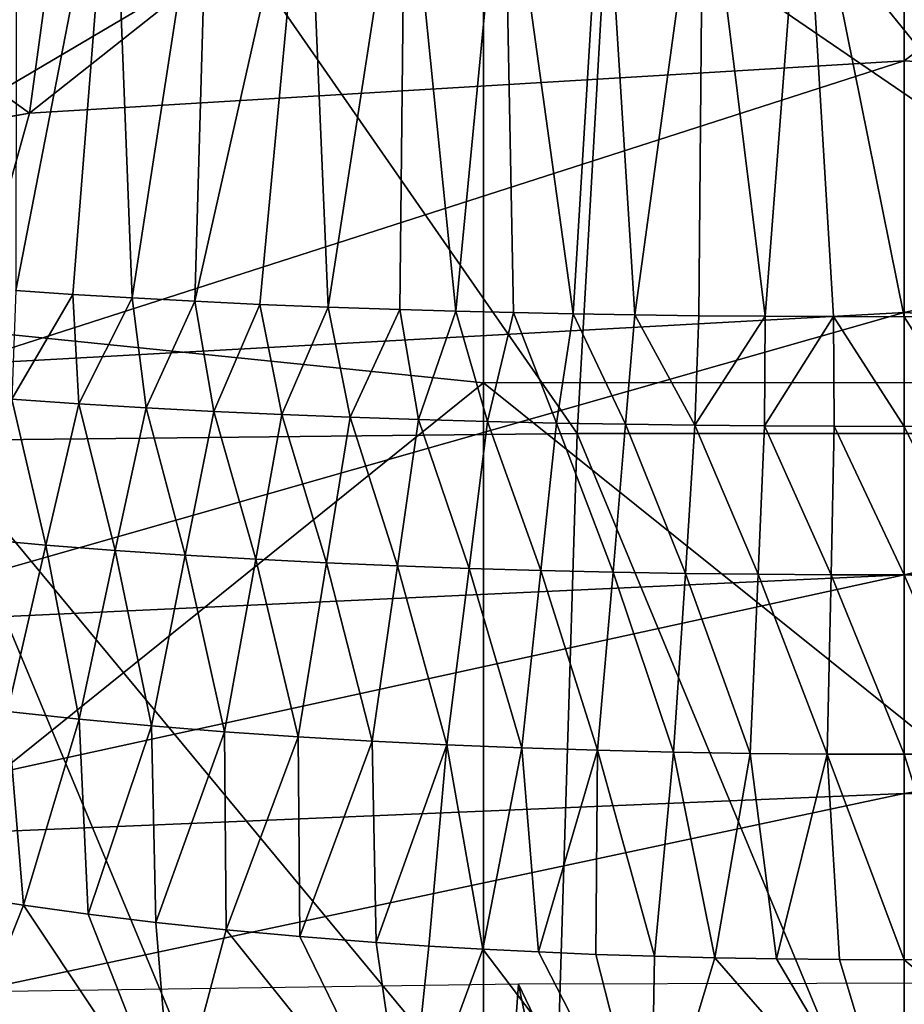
# Model space of a CAD drawing. Header units: millimetres. Extents: x -25 to 26, y -375 to 195.
# Tile 28 of 57: x -8 to 0, y 170 to 179. Entities that reach past the tile are written whole.
import ezdxf

# ---------------------------------------------------------------- set-up
doc = ezdxf.new("R2010")
doc.units = ezdxf.units.MM
doc.header["$LTSCALE"] = 20.092208
for name, color, linetype in [('100', 7, 'CONTINUOUS'), ('104', 7, 'CONTINUOUS'), ('12', 7, 'CONTINUOUS'), ('124', 7, 'CONTINUOUS'), ('13', 7, 'CONTINUOUS'), ('14', 7, 'CONTINUOUS'), ('159', 7, 'CONTINUOUS'), ('19', 7, 'CONTINUOUS'), ('20', 7, 'CONTINUOUS'), ('21', 7, 'CONTINUOUS'), ('22', 7, 'CONTINUOUS'), ('23', 7, 'CONTINUOUS'), ('24', 7, 'CONTINUOUS')]:
    doc.layers.add(name, color=color, linetype=linetype)

msp = doc.modelspace()

# ---------------------------------------------------------------- linework, layer by layer
at = {"layer": '100', "color": 7, "linetype": 'CONTINUOUS', "true_color": 0xa2afbf}
for points in [[(-11.4311, 176.024, 155.146), (-11.4311, 181.6752, 170.5108), (-3.8335, 180.5067, 163.4454), (-11.4311, 176.024, 155.146)], [(-11.4311, 176.024, 155.146), (-3.8335, 180.5067, 163.4454), (-3.8335, 175.2477, 150.3542), (-11.4311, 176.024, 155.146)], [(3.8546, 180.5129, 163.4679), (3.8546, 175.2524, 150.3691), (-3.8335, 180.5067, 163.4454), (3.8546, 180.5129, 163.4679)], [(-3.8335, 180.5067, 163.4454), (3.8546, 175.2524, 150.3691), (-3.8335, 175.2477, 150.3542), (-3.8335, 180.5067, 163.4454)], [(-11.4311, 169.127, 140.2987), (-11.4311, 176.024, 155.146), (-3.8335, 175.2477, 150.3542), (-11.4311, 169.127, 140.2987)], [(-11.4311, 169.127, 140.2987), (-3.8335, 175.2477, 150.3542), (-3.8335, 169.0782, 137.6666), (-11.4311, 169.127, 140.2987)], [(3.8546, 175.2524, 150.3691), (3.8546, 169.0803, 137.6743), (-3.8335, 175.2477, 150.3542), (3.8546, 175.2524, 150.3691)], [(-3.8335, 175.2477, 150.3542), (3.8546, 169.0803, 137.6743), (-3.8335, 169.0782, 137.6666), (-3.8335, 175.2477, 150.3542)]]:
    msp.add_3dface(points, dxfattribs=at)
at = {"layer": '104', "color": 7, "linetype": 'CONTINUOUS', "true_color": 0xa2afbf}
for points in [[(-7.7129, 181.6115, 261.1793), (-2.98, 174.7862, 264.3619), (-2.5888, 181.6622, 261.9043), (-7.7129, 181.6115, 261.1793)], [(-2.98, 174.7862, 264.3619), (2.9783, 174.7862, 264.3619), (-2.5888, 181.6622, 261.9043), (-2.98, 174.7862, 264.3619)], [(-2.5888, 181.6622, 261.9043), (2.9783, 174.7862, 264.3619), (2.5866, 181.6622, 261.9043), (-2.5888, 181.6622, 261.9043)], [(-12.6842, 181.5111, 259.7436), (-8.868, 174.7225, 263.4509), (-7.7129, 181.6115, 261.1793), (-12.6842, 181.5111, 259.7436)], [(-8.868, 174.7225, 263.4509), (-2.98, 174.7862, 264.3619), (-7.7129, 181.6115, 261.1793), (-8.868, 174.7225, 263.4509)], [(-2.98, 174.7862, 264.3619), (-8.868, 174.7225, 263.4509), (-3.1926, 167.8726, 265.5823), (-2.98, 174.7862, 264.3619)], [(-0.0022, 167.6099, 265.7357), (-2.98, 174.7862, 264.3619), (-3.1926, 167.8726, 265.5823), (-0.0022, 167.6099, 265.7357)], [(2.9783, 174.7862, 264.3619), (-2.98, 174.7862, 264.3619), (-0.0022, 167.6099, 265.7357), (2.9783, 174.7862, 264.3619)], [(3.1892, 167.8723, 265.5824), (2.9783, 174.7862, 264.3619), (-0.0022, 167.6099, 265.7357), (3.1892, 167.8723, 265.5824)], [(-6.3418, 168.6644, 265.1149), (-8.868, 174.7225, 263.4509), (-9.3733, 169.9886, 264.3199), (-6.3418, 168.6644, 265.1149)], [(-3.1926, 167.8726, 265.5823), (-8.868, 174.7225, 263.4509), (-6.3418, 168.6644, 265.1149), (-3.1926, 167.8726, 265.5823)]]:
    msp.add_3dface(points, dxfattribs=at)
at = {"layer": '12', "color": 7, "linetype": 'CONTINUOUS', "true_color": 0xa2afbf}
for points in [[(0, 178.1833, 40.9569), (-7.9666, 177.7078, 41.1117), (-0.0002, 184.0132, 60.1116), (0, 178.1833, 40.9569)], [(-0.0002, 184.0132, 60.1116), (-7.9666, 177.7078, 41.1117), (-7.172, 183.5342, 60.2421), (-0.0002, 184.0132, 60.1116)], [(7.1713, 183.537, 60.2518), (0, 178.1833, 40.9569), (-0.0002, 184.0132, 60.1116), (7.1713, 183.537, 60.2518)], [(-7.172, 183.5342, 60.2421), (-7.9666, 177.7078, 41.1117), (-14.1866, 182.1815, 60.8981), (-7.172, 183.5342, 60.2421)], [(7.9666, 177.7078, 41.1117), (0, 178.1833, 40.9569), (7.1713, 183.537, 60.2518), (7.9666, 177.7078, 41.1117)], [(-14.1866, 182.1815, 60.8981), (-7.9666, 177.7078, 41.1117), (-15.7851, 176.3763, 41.8431), (-14.1866, 182.1815, 60.8981)], [(-7.9666, 177.7078, 41.1117), (-15.8082, 176.2884, 41.5738), (-15.7965, 176.3325, 41.7088), (-7.9666, 177.7078, 41.1117)], [(-15.7851, 176.3763, 41.8431), (-7.9666, 177.7078, 41.1117), (-15.7965, 176.3325, 41.7088), (-15.7851, 176.3763, 41.8431)]]:
    msp.add_3dface(points, dxfattribs=at)
at = {"layer": '124', "color": 7, "linetype": 'CONTINUOUS', "true_color": 0xa2afbf}
for points in [[(-6.7353, 168.2063, 264.996), (-9.3733, 169.9886, 264.3199), (-9.7939, 169.5619, 264.1675), (-6.7353, 168.2063, 264.996)], [(-6.3418, 168.6644, 265.1149), (-9.3733, 169.9886, 264.3199), (-6.7353, 168.2063, 264.996), (-6.3418, 168.6644, 265.1149)]]:
    msp.add_3dface(points, dxfattribs=at)
at = {"layer": '13', "color": 7, "linetype": 'CONTINUOUS', "true_color": 0xa2afbf}
for points in [[(-7.9666, 177.7078, 41.1117), (0, 178.1833, 40.9569), (-8.6069, 175.4163, 34.2358), (-7.9666, 177.7078, 41.1117)], [(-8.6069, 175.4163, 34.2358), (0, 178.1833, 40.9569), (0, 175.8895, 34.0745), (-8.6069, 175.4163, 34.2358)], [(0, 178.1833, 40.9569), (7.9666, 177.7078, 41.1117), (0, 175.8895, 34.0745), (0, 178.1833, 40.9569)], [(-15.8082, 176.2884, 41.5738), (-7.9666, 177.7078, 41.1117), (-8.6069, 175.4163, 34.2358), (-15.8082, 176.2884, 41.5738)], [(0, 175.8895, 34.0745), (7.9666, 177.7078, 41.1117), (8.6069, 175.4163, 34.2358), (0, 175.8895, 34.0745)], [(-8.6069, 175.4163, 34.2358), (0, 175.8895, 34.0745), (-10.013, 173.0335, 27.3911), (-8.6069, 175.4163, 34.2358)], [(-10.013, 173.0335, 27.3911), (0, 175.8895, 34.0745), (0, 173.4998, 27.2247), (-10.013, 173.0335, 27.3911)], [(0, 175.8895, 34.0745), (8.6069, 175.4163, 34.2358), (0, 173.4998, 27.2247), (0, 175.8895, 34.0745)], [(0, 173.4998, 27.2247), (8.6069, 175.4163, 34.2358), (10.0131, 173.0335, 27.3911), (0, 173.4998, 27.2247)]]:
    msp.add_3dface(points, dxfattribs=at)
at = {"layer": '14', "color": 7, "linetype": 'CONTINUOUS', "true_color": 0xa2afbf}
for points in [[(-10.013, 173.0335, 27.3911), (0, 173.4998, 27.2247), (-11.2937, 171.0322, 21.9086), (-10.013, 173.0335, 27.3911)], [(-11.2937, 171.0322, 21.9086), (0, 173.4998, 27.2247), (0, 171.5061, 21.7336), (-11.2937, 171.0322, 21.9086)], [(0, 173.4998, 27.2247), (10.0131, 173.0335, 27.3911), (0, 171.5061, 21.7336), (0, 173.4998, 27.2247)], [(0, 171.5061, 21.7336), (10.0131, 173.0335, 27.3911), (11.2937, 171.0322, 21.9086), (0, 171.5061, 21.7336)], [(-11.2937, 171.0322, 21.9086), (0, 171.5061, 21.7336), (-11.9261, 168.9696, 16.4429), (-11.2937, 171.0322, 21.9086)], [(-11.9261, 168.9696, 16.4429), (0, 171.5061, 21.7336), (0, 169.4486, 16.2597), (-11.9261, 168.9696, 16.4429)], [(0, 171.5061, 21.7336), (11.2937, 171.0322, 21.9086), (0, 169.4486, 16.2597), (0, 171.5061, 21.7336)], [(0, 169.4486, 16.2597), (11.2937, 171.0322, 21.9086), (11.9261, 168.9696, 16.4429), (0, 169.4486, 16.2597)]]:
    msp.add_3dface(points, dxfattribs=at)
at = {"layer": '159', "color": 7, "linetype": 'CONTINUOUS', "true_color": 0xa2afbf}
for points in [[(-3.5138, 169.7691, 258.7957), (-9.2595, 169.6869, 257.8434), (-4.0218, 162.8192, 257.7735), (-3.5138, 169.7691, 258.7957)], [(-2.0134, 162.5229, 257.8854), (-3.5138, 169.7691, 258.7957), (-4.0218, 162.8192, 257.7735), (-2.0134, 162.5229, 257.8854)], [(1.9221, 169.7786, 258.9064), (-3.5138, 169.7691, 258.7957), (-0.0007, 162.4256, 257.9229), (1.9221, 169.7786, 258.9064)], [(-0.0007, 162.4256, 257.9229), (-3.5138, 169.7691, 258.7957), (-2.0134, 162.5229, 257.8854), (-0.0007, 162.4256, 257.9229)], [(2.012, 162.523, 257.8853), (1.9221, 169.7786, 258.9064), (-0.0007, 162.4256, 257.9229), (2.012, 162.523, 257.8853)], [(-7.9907, 164.0213, 257.3326), (-9.2595, 169.6869, 257.8434), (-9.9033, 164.9272, 257.0162), (-7.9907, 164.0213, 257.3326)], [(-4.0218, 162.8192, 257.7735), (-9.2595, 169.6869, 257.8434), (-6.0198, 163.3161, 257.5878), (-4.0218, 162.8192, 257.7735)], [(-6.0198, 163.3161, 257.5878), (-9.2595, 169.6869, 257.8434), (-7.9907, 164.0213, 257.3326), (-6.0198, 163.3161, 257.5878)]]:
    msp.add_3dface(points, dxfattribs=at)
at = {"layer": '19', "color": 7, "linetype": 'CONTINUOUS', "true_color": 0xa2afbf}
for points in [[(-8.0221, 170.4864, 46.33), (-8.5872, 170.5735, 46.241), (-8.6956, 168.7922, 44.1511), (-8.0221, 170.4864, 46.33)], [(-6.6634, 168.4436, 44.5681), (-8.0221, 170.4864, 46.33), (-8.6956, 168.7922, 44.1511), (-6.6634, 168.4436, 44.5681)], [(-7.433, 170.4055, 46.4127), (-8.0221, 170.4864, 46.33), (-6.6634, 168.4436, 44.5681), (-7.433, 170.4055, 46.4127)], [(-6.8181, 170.3308, 46.4891), (-7.433, 170.4055, 46.4127), (-6.6634, 168.4436, 44.5681), (-6.8181, 170.3308, 46.4891)], [(-6.176, 170.2625, 46.5589), (-6.8181, 170.3308, 46.4891), (-6.6634, 168.4436, 44.5681), (-6.176, 170.2625, 46.5589)], [(-4.5307, 168.2065, 44.8517), (-6.176, 170.2625, 46.5589), (-6.6634, 168.4436, 44.5681), (-4.5307, 168.2065, 44.8517)], [(-5.5067, 170.2011, 46.6217), (-6.176, 170.2625, 46.5589), (-4.5307, 168.2065, 44.8517), (-5.5067, 170.2011, 46.6217)], [(-4.8104, 170.147, 46.6771), (-5.5067, 170.2011, 46.6217), (-4.5307, 168.2065, 44.8517), (-4.8104, 170.147, 46.6771)], [(-4.3304, 170.115, 46.7098), (-4.8104, 170.147, 46.6771), (-4.5307, 168.2065, 44.8517), (-4.3304, 170.115, 46.7098)], [(-3.8372, 170.0863, 46.7391), (-4.3304, 170.115, 46.7098), (-4.5307, 168.2065, 44.8517), (-3.8372, 170.0863, 46.7391)], [(-2.3069, 168.0706, 45.0142), (-3.8372, 170.0863, 46.7391), (-4.5307, 168.2065, 44.8517), (-2.3069, 168.0706, 45.0142)], [(-3.3301, 170.0612, 46.7648), (-3.8372, 170.0863, 46.7391), (-2.3069, 168.0706, 45.0142), (-3.3301, 170.0612, 46.7648)], [(-2.8092, 170.0397, 46.7868), (-3.3301, 170.0612, 46.7648), (-2.3069, 168.0706, 45.0142), (-2.8092, 170.0397, 46.7868)], [(-2.2747, 170.0218, 46.8051), (-2.8092, 170.0397, 46.7868), (-2.3069, 168.0706, 45.0142), (-2.2747, 170.0218, 46.8051)], [(-1.7267, 170.0078, 46.8194), (-2.2747, 170.0218, 46.8051), (-2.3069, 168.0706, 45.0142), (-1.7267, 170.0078, 46.8194)], [(0, 168.0271, 45.0663), (-1.7267, 170.0078, 46.8194), (-2.3069, 168.0706, 45.0142), (0, 168.0271, 45.0663)], [(-1.1649, 169.9977, 46.8298), (-1.7267, 170.0078, 46.8194), (0, 168.0271, 45.0663), (-1.1649, 169.9977, 46.8298)], [(-0.5894, 169.9916, 46.836), (-1.1649, 169.9977, 46.8298), (0, 168.0271, 45.0663), (-0.5894, 169.9916, 46.836)], [(0, 169.9895, 46.8381), (-0.5894, 169.9916, 46.836), (0, 168.0271, 45.0663), (0, 169.9895, 46.8381)]]:
    msp.add_3dface(points, dxfattribs=at)
at = {"layer": '20', "color": 7, "linetype": 'CONTINUOUS', "true_color": 0xa2afbf}
for points in [[(0, 169.9895, 46.8381), (2.3069, 168.0706, 45.0142), (0.5894, 169.9916, 46.836), (0, 169.9895, 46.8381)], [(0, 169.9895, 46.8381), (0, 168.0271, 45.0663), (2.3069, 168.0706, 45.0142), (0, 169.9895, 46.8381)]]:
    msp.add_3dface(points, dxfattribs=at)
at = {"layer": '21', "color": 7, "linetype": 'CONTINUOUS', "true_color": 0xa2afbf}
for points in [[(-7.5743, 176.055, 55.7904), (-8.0924, 176.0903, 55.7799), (-8.1299, 175.0995, 53.2009), (-7.5743, 176.055, 55.7904)], [(-7.5195, 175.0571, 53.2218), (-7.5743, 176.055, 55.7904), (-8.1299, 175.0995, 53.2009), (-7.5195, 175.0571, 53.2218)], [(-7.0316, 176.0221, 55.8002), (-7.5743, 176.055, 55.7904), (-7.5195, 175.0571, 53.2218), (-7.0316, 176.0221, 55.8002)], [(-6.9059, 175.0198, 53.2402), (-7.0316, 176.0221, 55.8002), (-7.5195, 175.0571, 53.2218), (-6.9059, 175.0198, 53.2402)], [(-6.4635, 175.9917, 55.8092), (-7.0316, 176.0221, 55.8002), (-6.9059, 175.0198, 53.2402), (-6.4635, 175.9917, 55.8092)], [(-6.2892, 174.9872, 53.2562), (-6.4635, 175.9917, 55.8092), (-6.9059, 175.0198, 53.2402), (-6.2892, 174.9872, 53.2562)], [(-5.8687, 175.9638, 55.8174), (-6.4635, 175.9917, 55.8092), (-6.2892, 174.9872, 53.2562), (-5.8687, 175.9638, 55.8174)], [(-5.6698, 174.9588, 53.2702), (-5.8687, 175.9638, 55.8174), (-6.2892, 174.9872, 53.2562), (-5.6698, 174.9588, 53.2702)], [(-5.2462, 175.9387, 55.8249), (-5.8687, 175.9638, 55.8174), (-5.6698, 174.9588, 53.2702), (-5.2462, 175.9387, 55.8249)], [(-5.0479, 174.9344, 53.2823), (-5.2462, 175.9387, 55.8249), (-5.6698, 174.9588, 53.2702), (-5.0479, 174.9344, 53.2823)], [(-4.5946, 175.9165, 55.8315), (-5.2462, 175.9387, 55.8249), (-5.0479, 174.9344, 53.2823), (-4.5946, 175.9165, 55.8315)], [(-4.4236, 174.9136, 53.2925), (-4.5946, 175.9165, 55.8315), (-5.0479, 174.9344, 53.2823), (-4.4236, 174.9136, 53.2925)], [(-4.0861, 175.9018, 55.8359), (-4.5946, 175.9165, 55.8315), (-4.4236, 174.9136, 53.2925), (-4.0861, 175.9018, 55.8359)], [(-3.7972, 174.8962, 53.3011), (-4.0861, 175.9018, 55.8359), (-4.4236, 174.9136, 53.2925), (-3.7972, 174.8962, 53.3011)], [(-3.5603, 175.8888, 55.8397), (-4.0861, 175.9018, 55.8359), (-3.7972, 174.8962, 53.3011), (-3.5603, 175.8888, 55.8397)], [(-3.1687, 174.882, 53.3081), (-3.5603, 175.8888, 55.8397), (-3.7972, 174.8962, 53.3011), (-3.1687, 174.882, 53.3081)], [(-3.0157, 175.8776, 55.843), (-3.5603, 175.8888, 55.8397), (-3.1687, 174.882, 53.3081), (-3.0157, 175.8776, 55.843)], [(-2.5384, 174.8707, 53.3137), (-3.0157, 175.8776, 55.843), (-3.1687, 174.882, 53.3081), (-2.5384, 174.8707, 53.3137)], [(-2.4529, 175.8683, 55.8458), (-3.0157, 175.8776, 55.843), (-2.5384, 174.8707, 53.3137), (-2.4529, 175.8683, 55.8458)], [(-1.9062, 174.8622, 53.3179), (-2.4529, 175.8683, 55.8458), (-2.5384, 174.8707, 53.3137), (-1.9062, 174.8622, 53.3179)], [(-1.8706, 175.8609, 55.848), (-2.4529, 175.8683, 55.8458), (-1.9062, 174.8622, 53.3179), (-1.8706, 175.8609, 55.848)], [(-1.2674, 175.8555, 55.8496), (-1.8706, 175.8609, 55.848), (-1.9062, 174.8622, 53.3179), (-1.2674, 175.8555, 55.8496)], [(-1.2723, 174.8563, 53.3208), (-1.2674, 175.8555, 55.8496), (-1.9062, 174.8622, 53.3179), (-1.2723, 174.8563, 53.3208)], [(-0.6439, 175.8522, 55.8506), (-1.2674, 175.8555, 55.8496), (-1.2723, 174.8563, 53.3208), (-0.6439, 175.8522, 55.8506)], [(-0.6369, 174.8528, 53.3225), (-0.6439, 175.8522, 55.8506), (-1.2723, 174.8563, 53.3208), (-0.6369, 174.8528, 53.3225)], [(0, 175.8511, 55.8509), (-0.6439, 175.8522, 55.8506), (0, 174.8517, 53.3231), (0, 175.8511, 55.8509)], [(0, 174.8517, 53.3231), (-0.6439, 175.8522, 55.8506), (-0.6369, 174.8528, 53.3225), (0, 174.8517, 53.3231)], [(-7.8196, 173.7704, 50.8161), (-8.1299, 175.0995, 53.2009), (-8.4481, 173.8263, 50.7785), (-7.8196, 173.7704, 50.8161)], [(-7.5195, 175.0571, 53.2218), (-8.1299, 175.0995, 53.2009), (-7.8196, 173.7704, 50.8161), (-7.5195, 175.0571, 53.2218)], [(-7.1864, 173.7211, 50.8492), (-7.5195, 175.0571, 53.2218), (-7.8196, 173.7704, 50.8161), (-7.1864, 173.7211, 50.8492)], [(-6.9059, 175.0198, 53.2402), (-7.5195, 175.0571, 53.2218), (-7.1864, 173.7211, 50.8492), (-6.9059, 175.0198, 53.2402)], [(-6.549, 173.6779, 50.8783), (-6.9059, 175.0198, 53.2402), (-7.1864, 173.7211, 50.8492), (-6.549, 173.6779, 50.8783)], [(-6.2892, 174.9872, 53.2562), (-6.9059, 175.0198, 53.2402), (-6.549, 173.6779, 50.8783), (-6.2892, 174.9872, 53.2562)], [(-5.9078, 173.6403, 50.9036), (-6.2892, 174.9872, 53.2562), (-6.549, 173.6779, 50.8783), (-5.9078, 173.6403, 50.9036)], [(-5.6698, 174.9588, 53.2702), (-6.2892, 174.9872, 53.2562), (-5.9078, 173.6403, 50.9036), (-5.6698, 174.9588, 53.2702)], [(-5.2629, 173.6079, 50.9254), (-5.6698, 174.9588, 53.2702), (-5.9078, 173.6403, 50.9036), (-5.2629, 173.6079, 50.9254)], [(-5.0479, 174.9344, 53.2823), (-5.6698, 174.9588, 53.2702), (-5.2629, 173.6079, 50.9254), (-5.0479, 174.9344, 53.2823)], [(-4.6147, 173.5803, 50.944), (-5.0479, 174.9344, 53.2823), (-5.2629, 173.6079, 50.9254), (-4.6147, 173.5803, 50.944)], [(-4.4236, 174.9136, 53.2925), (-5.0479, 174.9344, 53.2823), (-4.6147, 173.5803, 50.944), (-4.4236, 174.9136, 53.2925)], [(-3.9633, 173.5571, 50.9596), (-4.4236, 174.9136, 53.2925), (-4.6147, 173.5803, 50.944), (-3.9633, 173.5571, 50.9596)], [(-3.7972, 174.8962, 53.3011), (-4.4236, 174.9136, 53.2925), (-3.9633, 173.5571, 50.9596), (-3.7972, 174.8962, 53.3011)], [(-3.3091, 173.5382, 50.9723), (-3.7972, 174.8962, 53.3011), (-3.9633, 173.5571, 50.9596), (-3.3091, 173.5382, 50.9723)], [(-3.1687, 174.882, 53.3081), (-3.7972, 174.8962, 53.3011), (-3.3091, 173.5382, 50.9723), (-3.1687, 174.882, 53.3081)], [(-2.6521, 173.5231, 50.9824), (-3.1687, 174.882, 53.3081), (-3.3091, 173.5382, 50.9723), (-2.6521, 173.5231, 50.9824)], [(-2.5384, 174.8707, 53.3137), (-3.1687, 174.882, 53.3081), (-2.6521, 173.5231, 50.9824), (-2.5384, 174.8707, 53.3137)], [(-1.9926, 173.5118, 50.9901), (-2.5384, 174.8707, 53.3137), (-2.6521, 173.5231, 50.9824), (-1.9926, 173.5118, 50.9901)], [(-1.9062, 174.8622, 53.3179), (-2.5384, 174.8707, 53.3137), (-1.9926, 173.5118, 50.9901), (-1.9062, 174.8622, 53.3179)], [(-1.3306, 173.5039, 50.9954), (-1.9062, 174.8622, 53.3179), (-1.9926, 173.5118, 50.9901), (-1.3306, 173.5039, 50.9954)], [(-1.2723, 174.8563, 53.3208), (-1.9062, 174.8622, 53.3179), (-1.3306, 173.5039, 50.9954), (-1.2723, 174.8563, 53.3208)], [(-0.6664, 173.4993, 50.9985), (-1.2723, 174.8563, 53.3208), (-1.3306, 173.5039, 50.9954), (-0.6664, 173.4993, 50.9985)], [(-0.6369, 174.8528, 53.3225), (-1.2723, 174.8563, 53.3208), (-0.6664, 173.4993, 50.9985), (-0.6369, 174.8528, 53.3225)], [(0, 173.4978, 50.9995), (-0.6369, 174.8528, 53.3225), (-0.6664, 173.4993, 50.9985), (0, 173.4978, 50.9995)], [(0, 174.8517, 53.3231), (-0.6369, 174.8528, 53.3225), (0, 173.4978, 50.9995), (0, 174.8517, 53.3231)], [(-7.8196, 173.7704, 50.8161), (-8.4481, 173.8263, 50.7785), (-8.1673, 172.2543, 48.5139), (-7.8196, 173.7704, 50.8161)], [(-7.515, 172.1843, 48.5732), (-7.8196, 173.7704, 50.8161), (-8.1673, 172.2543, 48.5139), (-7.515, 172.1843, 48.5732)], [(-7.1864, 173.7211, 50.8492), (-7.8196, 173.7704, 50.8161), (-7.515, 172.1843, 48.5732), (-7.1864, 173.7211, 50.8492)], [(-6.8563, 172.1227, 48.6253), (-7.1864, 173.7211, 50.8492), (-7.515, 172.1843, 48.5732), (-6.8563, 172.1227, 48.6253)], [(-6.549, 173.6779, 50.8783), (-7.1864, 173.7211, 50.8492), (-6.8563, 172.1227, 48.6253), (-6.549, 173.6779, 50.8783)], [(-6.1918, 172.0688, 48.6709), (-6.549, 173.6779, 50.8783), (-6.8563, 172.1227, 48.6253), (-6.1918, 172.0688, 48.6709)], [(-5.9078, 173.6403, 50.9036), (-6.549, 173.6779, 50.8783), (-6.1918, 172.0688, 48.6709), (-5.9078, 173.6403, 50.9036)], [(-5.5217, 172.0222, 48.7104), (-5.9078, 173.6403, 50.9036), (-6.1918, 172.0688, 48.6709), (-5.5217, 172.0222, 48.7104)], [(-5.2629, 173.6079, 50.9254), (-5.9078, 173.6403, 50.9036), (-5.5217, 172.0222, 48.7104), (-5.2629, 173.6079, 50.9254)], [(-4.8465, 171.9825, 48.7441), (-5.2629, 173.6079, 50.9254), (-5.5217, 172.0222, 48.7104), (-4.8465, 171.9825, 48.7441)], [(-4.6147, 173.5803, 50.944), (-5.2629, 173.6079, 50.9254), (-4.8465, 171.9825, 48.7441), (-4.6147, 173.5803, 50.944)], [(-4.1665, 171.949, 48.7724), (-4.6147, 173.5803, 50.944), (-4.8465, 171.9825, 48.7441), (-4.1665, 171.949, 48.7724)], [(-3.9633, 173.5571, 50.9596), (-4.6147, 173.5803, 50.944), (-4.1665, 171.949, 48.7724), (-3.9633, 173.5571, 50.9596)], [(-3.482, 171.9216, 48.7957), (-3.9633, 173.5571, 50.9596), (-4.1665, 171.949, 48.7724), (-3.482, 171.9216, 48.7957)], [(-3.3091, 173.5382, 50.9723), (-3.9633, 173.5571, 50.9596), (-3.482, 171.9216, 48.7957), (-3.3091, 173.5382, 50.9723)], [(-2.7932, 171.8997, 48.8141), (-3.3091, 173.5382, 50.9723), (-3.482, 171.9216, 48.7957), (-2.7932, 171.8997, 48.8141)], [(-2.6521, 173.5231, 50.9824), (-3.3091, 173.5382, 50.9723), (-2.7932, 171.8997, 48.8141), (-2.6521, 173.5231, 50.9824)], [(-2.1004, 171.8832, 48.8281), (-2.6521, 173.5231, 50.9824), (-2.7932, 171.8997, 48.8141), (-2.1004, 171.8832, 48.8281)], [(-1.9926, 173.5118, 50.9901), (-2.6521, 173.5231, 50.9824), (-2.1004, 171.8832, 48.8281), (-1.9926, 173.5118, 50.9901)], [(-1.4038, 171.8717, 48.8379), (-1.9926, 173.5118, 50.9901), (-2.1004, 171.8832, 48.8281), (-1.4038, 171.8717, 48.8379)], [(-1.3306, 173.5039, 50.9954), (-1.9926, 173.5118, 50.9901), (-1.4038, 171.8717, 48.8379), (-1.3306, 173.5039, 50.9954)], [(-0.7036, 171.865, 48.8435), (-1.3306, 173.5039, 50.9954), (-1.4038, 171.8717, 48.8379), (-0.7036, 171.865, 48.8435)], [(-0.6664, 173.4993, 50.9985), (-1.3306, 173.5039, 50.9954), (-0.7036, 171.865, 48.8435), (-0.6664, 173.4993, 50.9985)], [(0, 171.8628, 48.8454), (-0.6664, 173.4993, 50.9985), (-0.7036, 171.865, 48.8435), (0, 171.8628, 48.8454)], [(0, 173.4978, 50.9995), (-0.6664, 173.4993, 50.9985), (0, 171.8628, 48.8454), (0, 173.4978, 50.9995)], [(-8.5872, 170.5735, 46.241), (-8.0221, 170.4864, 46.33), (-8.1673, 172.2543, 48.5139), (-8.5872, 170.5735, 46.241)], [(-8.0221, 170.4864, 46.33), (-7.515, 172.1843, 48.5732), (-8.1673, 172.2543, 48.5139), (-8.0221, 170.4864, 46.33)], [(-8.0221, 170.4864, 46.33), (-7.433, 170.4055, 46.4127), (-7.515, 172.1843, 48.5732), (-8.0221, 170.4864, 46.33)], [(-7.433, 170.4055, 46.4127), (-6.8563, 172.1227, 48.6253), (-7.515, 172.1843, 48.5732), (-7.433, 170.4055, 46.4127)], [(-7.433, 170.4055, 46.4127), (-6.8181, 170.3308, 46.4891), (-6.8563, 172.1227, 48.6253), (-7.433, 170.4055, 46.4127)], [(-6.8181, 170.3308, 46.4891), (-6.1918, 172.0688, 48.6709), (-6.8563, 172.1227, 48.6253), (-6.8181, 170.3308, 46.4891)], [(-6.8181, 170.3308, 46.4891), (-6.176, 170.2625, 46.5589), (-6.1918, 172.0688, 48.6709), (-6.8181, 170.3308, 46.4891)], [(-6.176, 170.2625, 46.5589), (-5.5217, 172.0222, 48.7104), (-6.1918, 172.0688, 48.6709), (-6.176, 170.2625, 46.5589)], [(-6.176, 170.2625, 46.5589), (-5.5067, 170.2011, 46.6217), (-5.5217, 172.0222, 48.7104), (-6.176, 170.2625, 46.5589)], [(-5.5067, 170.2011, 46.6217), (-4.8465, 171.9825, 48.7441), (-5.5217, 172.0222, 48.7104), (-5.5067, 170.2011, 46.6217)], [(-5.5067, 170.2011, 46.6217), (-4.8104, 170.147, 46.6771), (-4.8465, 171.9825, 48.7441), (-5.5067, 170.2011, 46.6217)], [(-4.8104, 170.147, 46.6771), (-4.1665, 171.949, 48.7724), (-4.8465, 171.9825, 48.7441), (-4.8104, 170.147, 46.6771)], [(-4.8104, 170.147, 46.6771), (-4.3304, 170.115, 46.7098), (-4.1665, 171.949, 48.7724), (-4.8104, 170.147, 46.6771)], [(-4.3304, 170.115, 46.7098), (-3.8372, 170.0863, 46.7391), (-4.1665, 171.949, 48.7724), (-4.3304, 170.115, 46.7098)], [(-3.8372, 170.0863, 46.7391), (-3.482, 171.9216, 48.7957), (-4.1665, 171.949, 48.7724), (-3.8372, 170.0863, 46.7391)], [(-3.8372, 170.0863, 46.7391), (-3.3301, 170.0612, 46.7648), (-3.482, 171.9216, 48.7957), (-3.8372, 170.0863, 46.7391)], [(-3.3301, 170.0612, 46.7648), (-2.7932, 171.8997, 48.8141), (-3.482, 171.9216, 48.7957), (-3.3301, 170.0612, 46.7648)], [(-3.3301, 170.0612, 46.7648), (-2.8092, 170.0397, 46.7868), (-2.7932, 171.8997, 48.8141), (-3.3301, 170.0612, 46.7648)], [(-2.8092, 170.0397, 46.7868), (-2.2747, 170.0218, 46.8051), (-2.7932, 171.8997, 48.8141), (-2.8092, 170.0397, 46.7868)], [(-2.2747, 170.0218, 46.8051), (-2.1004, 171.8832, 48.8281), (-2.7932, 171.8997, 48.8141), (-2.2747, 170.0218, 46.8051)], [(-2.2747, 170.0218, 46.8051), (-1.7267, 170.0078, 46.8194), (-2.1004, 171.8832, 48.8281), (-2.2747, 170.0218, 46.8051)], [(-1.7267, 170.0078, 46.8194), (-1.4038, 171.8717, 48.8379), (-2.1004, 171.8832, 48.8281), (-1.7267, 170.0078, 46.8194)], [(-1.7267, 170.0078, 46.8194), (-1.1649, 169.9977, 46.8298), (-1.4038, 171.8717, 48.8379), (-1.7267, 170.0078, 46.8194)], [(-1.1649, 169.9977, 46.8298), (-0.7036, 171.865, 48.8435), (-1.4038, 171.8717, 48.8379), (-1.1649, 169.9977, 46.8298)], [(-1.1649, 169.9977, 46.8298), (-0.5894, 169.9916, 46.836), (-0.7036, 171.865, 48.8435), (-1.1649, 169.9977, 46.8298)], [(-0.5894, 169.9916, 46.836), (0, 169.9895, 46.8381), (-0.7036, 171.865, 48.8435), (-0.5894, 169.9916, 46.836)], [(0, 169.9895, 46.8381), (0, 171.8628, 48.8454), (-0.7036, 171.865, 48.8435), (0, 169.9895, 46.8381)]]:
    msp.add_3dface(points, dxfattribs=at)
at = {"layer": '22', "color": 7, "linetype": 'CONTINUOUS', "true_color": 0xa2afbf}
for points in [[(0, 175.8511, 55.8509), (0.6369, 174.8528, 53.3225), (0.6439, 175.8522, 55.8506), (0, 175.8511, 55.8509)], [(0, 175.8511, 55.8509), (0, 174.8517, 53.3231), (0.6369, 174.8528, 53.3225), (0, 175.8511, 55.8509)], [(0, 174.8517, 53.3231), (0.6664, 173.4993, 50.9985), (0.6369, 174.8528, 53.3225), (0, 174.8517, 53.3231)], [(0, 174.8517, 53.3231), (0, 173.4978, 50.9995), (0.6664, 173.4993, 50.9985), (0, 174.8517, 53.3231)], [(0, 173.4978, 50.9995), (0.7036, 171.865, 48.8435), (0.6664, 173.4993, 50.9985), (0, 173.4978, 50.9995)], [(0, 173.4978, 50.9995), (0, 171.8628, 48.8454), (0.7036, 171.865, 48.8435), (0, 173.4978, 50.9995)], [(0, 171.8628, 48.8454), (0.5894, 169.9916, 46.836), (0.7036, 171.865, 48.8435), (0, 171.8628, 48.8454)], [(0, 169.9895, 46.8381), (0.5894, 169.9916, 46.836), (0, 171.8628, 48.8454), (0, 169.9895, 46.8381)]]:
    msp.add_3dface(points, dxfattribs=at)
at = {"layer": '23', "color": 7, "linetype": 'CONTINUOUS', "true_color": 0xa2afbf}
for points in [[(-8.0924, 176.0903, 55.7799), (-7.2121, 180.6288, 72.0812), (-8.0856, 180.7049, 72.0613), (-8.0924, 176.0903, 55.7799)], [(-8.0924, 176.0903, 55.7799), (-7.5743, 176.055, 55.7904), (-7.2121, 180.6288, 72.0812), (-8.0924, 176.0903, 55.7799)], [(-7.5743, 176.055, 55.7904), (-7.0316, 176.0221, 55.8002), (-7.2121, 180.6288, 72.0812), (-7.5743, 176.055, 55.7904)], [(-7.0316, 176.0221, 55.8002), (-6.3303, 180.5665, 72.0975), (-7.2121, 180.6288, 72.0812), (-7.0316, 176.0221, 55.8002)], [(-7.0316, 176.0221, 55.8002), (-6.4635, 175.9917, 55.8092), (-6.3303, 180.5665, 72.0975), (-7.0316, 176.0221, 55.8002)], [(-6.4635, 175.9917, 55.8092), (-5.4415, 180.5161, 72.1107), (-6.3303, 180.5665, 72.0975), (-6.4635, 175.9917, 55.8092)], [(-6.4635, 175.9917, 55.8092), (-5.8687, 175.9638, 55.8174), (-5.4415, 180.5161, 72.1107), (-6.4635, 175.9917, 55.8092)], [(-5.8687, 175.9638, 55.8174), (-5.2462, 175.9387, 55.8249), (-5.4415, 180.5161, 72.1107), (-5.8687, 175.9638, 55.8174)], [(-5.2462, 175.9387, 55.8249), (-4.5464, 180.4761, 72.1212), (-5.4415, 180.5161, 72.1107), (-5.2462, 175.9387, 55.8249)], [(-5.2462, 175.9387, 55.8249), (-4.5946, 175.9165, 55.8315), (-4.5464, 180.4761, 72.1212), (-5.2462, 175.9387, 55.8249)], [(-4.5946, 175.9165, 55.8315), (-4.0861, 175.9018, 55.8359), (-4.5464, 180.4761, 72.1212), (-4.5946, 175.9165, 55.8315)], [(-4.0861, 175.9018, 55.8359), (-3.6459, 180.4452, 72.1293), (-4.5464, 180.4761, 72.1212), (-4.0861, 175.9018, 55.8359)], [(-4.0861, 175.9018, 55.8359), (-3.5603, 175.8888, 55.8397), (-3.6459, 180.4452, 72.1293), (-4.0861, 175.9018, 55.8359)], [(-3.5603, 175.8888, 55.8397), (-3.0157, 175.8776, 55.843), (-3.6459, 180.4452, 72.1293), (-3.5603, 175.8888, 55.8397)], [(-3.0157, 175.8776, 55.843), (-2.7406, 180.4225, 72.1352), (-3.6459, 180.4452, 72.1293), (-3.0157, 175.8776, 55.843)], [(-3.0157, 175.8776, 55.843), (-2.4529, 175.8683, 55.8458), (-2.7406, 180.4225, 72.1352), (-3.0157, 175.8776, 55.843)], [(-2.4529, 175.8683, 55.8458), (-1.8309, 180.407, 72.1393), (-2.7406, 180.4225, 72.1352), (-2.4529, 175.8683, 55.8458)], [(-2.4529, 175.8683, 55.8458), (-1.8706, 175.8609, 55.848), (-1.8309, 180.407, 72.1393), (-2.4529, 175.8683, 55.8458)], [(-1.8706, 175.8609, 55.848), (-1.2674, 175.8555, 55.8496), (-1.8309, 180.407, 72.1393), (-1.8706, 175.8609, 55.848)], [(-1.2674, 175.8555, 55.8496), (-0.9172, 180.3982, 72.1416), (-1.8309, 180.407, 72.1393), (-1.2674, 175.8555, 55.8496)], [(-1.2674, 175.8555, 55.8496), (-0.6439, 175.8522, 55.8506), (-0.9172, 180.3982, 72.1416), (-1.2674, 175.8555, 55.8496)], [(-0.6439, 175.8522, 55.8506), (0, 175.8511, 55.8509), (-0.9172, 180.3982, 72.1416), (-0.6439, 175.8522, 55.8506)], [(0, 175.8511, 55.8509), (0, 180.3954, 72.1424), (-0.9172, 180.3982, 72.1416), (0, 175.8511, 55.8509)]]:
    msp.add_3dface(points, dxfattribs=at)
at = {"layer": '24', "color": 7, "linetype": 'CONTINUOUS', "true_color": 0xa2afbf}
for points in [[(0, 180.3954, 72.1424), (0.6439, 175.8522, 55.8506), (0.9172, 180.3982, 72.1417), (0, 180.3954, 72.1424)], [(0, 175.8511, 55.8509), (0.6439, 175.8522, 55.8506), (0, 180.3954, 72.1424), (0, 175.8511, 55.8509)]]:
    msp.add_3dface(points, dxfattribs=at)

doc.saveas('drawing.dxf')
